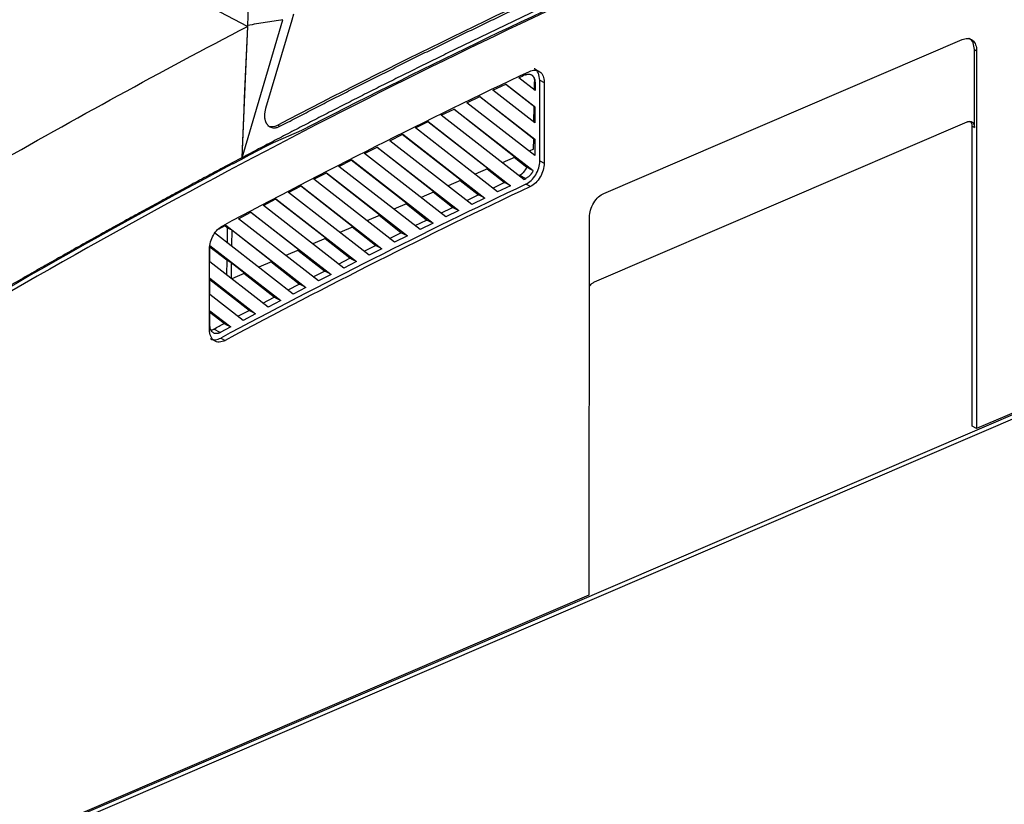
# Model space of a CAD drawing. Header units: millimetres. Extents: x -945 to 1227, y -951 to 1232.
# Tile 37 of 171: x 923 to 1074, y -757 to -637. Entities that reach past the tile are written whole.
import ezdxf

# ---------------------------------------------------------------- set-up
doc = ezdxf.new("R2010")
doc.units = ezdxf.units.MM

msp = doc.modelspace()

# ---------------------------------------------------------------- linework, layer by layer
at = {"color": 7, "linetype": 'Continuous', "lineweight": 25}
for p, q in [((957.678, -637.824), (958.789, -612.157)), ((957.654, -637.977), (952.484, -635.259)), ((964.719, -636.105), (964.442, -637.039)), ((956.798, -658.145), (963.083, -636.951)), ((957.193, -649.01), (957.671, -637.985)), ((957.671, -637.985), (957.678, -637.824)), ((964.442, -637.039), (960.42, -650.599)), ((1012.388, -663.622), (1067.455, -639.997)), ((801.996, -815.425), (1205.087, -642.494)), ((1069.31, -653.488), (1069.317, -641.531)), ((1069.317, -641.531), (1069.656, -641.71)), ((1069.656, -641.71), (1069.622, -699.725)), ((1203.973, -642.087), (1069.622, -699.725)), ((801.317, -815.068), (1202.572, -642.925)), ((995.342, -647.78), (997.338, -646.826)), ((997.294, -646.804), (1001.689, -650.243)), ((997.338, -646.826), (1001.807, -650.302)), ((1001.809, -647.797), (999.339, -645.876)), ((1001.725, -647.732), (1001.742, -646.511)), ((1001.742, -646.511), (1001.809, -646.545)), ((1001.809, -646.545), (1001.809, -647.797)), ((1002.536, -658.638), (1002.544, -646.23)), ((1002.544, -646.23), (1003.235, -646.565)), ((1003.235, -646.565), (1003.228, -658.974)), ((991.361, -649.696), (993.35, -648.736)), ((993.303, -648.713), (1001.618, -655.218)), ((993.35, -648.736), (1001.804, -655.312)), ((1001.806, -652.807), (995.342, -647.78)), ((957.116, -650.798), (957.193, -649.01)), ((1001.803, -657.816), (991.361, -649.696)), ((1001.654, -652.689), (1001.689, -650.243)), ((1001.689, -650.243), (1001.807, -650.302)), ((1001.807, -650.302), (1001.806, -652.807)), ((956.91, -655.54), (957.116, -650.798)), ((987.397, -651.625), (989.377, -650.659)), ((1000.069, -661.48), (987.397, -651.625)), ((989.327, -650.634), (998.783, -658.032)), ((989.377, -650.659), (1001.524, -660.106)), ((962.285, -653.129), (962.625, -653.308)), ((983.449, -653.566), (985.421, -652.594)), ((985.368, -652.568), (994.63, -659.815)), ((985.421, -652.594), (998.068, -662.43)), ((1010.939, -677.202), (1068.209, -652.632)), ((1068.943, -699.368), (1068.97, -653.31)), ((1068.97, -653.31), (1069.31, -653.488)), ((965.934, -653.969), (959.938, -656.543)), ((979.516, -655.52), (981.481, -654.542)), ((981.424, -654.514), (990.478, -661.597)), ((981.481, -654.542), (994.079, -664.339)), ((996.071, -663.383), (983.449, -653.566)), ((956.798, -658.145), (956.91, -655.54)), ((992.09, -665.299), (979.516, -655.52)), ((1001.595, -656.825), (1001.618, -655.218)), ((1001.618, -655.218), (1001.804, -655.312)), ((1001.804, -655.312), (1001.803, -657.816)), ((975.6, -657.486), (977.556, -656.502)), ((988.125, -667.227), (975.6, -657.486)), ((977.496, -656.472), (986.325, -663.38)), ((977.556, -656.502), (990.106, -666.261)), ((1001.595, -656.825), (1000.908, -657.12)), ((955.354, -659.116), (955.321, -659.099)), ((955.357, -658.907), (955.354, -659.116)), ((956.783, -658.137), (956.798, -658.145)), ((971.698, -659.464), (973.647, -658.474)), ((984.177, -669.169), (971.698, -659.464)), ((973.583, -658.442), (982.172, -665.162)), ((973.647, -658.474), (986.149, -668.196)), ((998.783, -658.032), (996.755, -658.903)), ((1000.577, -659.632), (998.621, -658.102)), ((1002.536, -658.638), (1003.228, -658.974)), ((967.813, -661.454), (969.754, -660.458)), ((969.685, -660.424), (978.02, -666.944)), ((969.754, -660.458), (982.209, -670.144)), ((994.63, -659.815), (992.602, -660.685)), ((997.092, -661.936), (994.468, -659.884)), ((999.306, -660.887), (999.451, -660.818)), ((999.451, -660.818), (1000.386, -661.33)), ((963.942, -663.456), (965.875, -662.453)), ((965.802, -662.417), (973.867, -668.727)), ((965.875, -662.453), (978.284, -672.104)), ((980.245, -671.122), (967.813, -661.454)), ((990.478, -661.597), (988.45, -662.468)), ((993.1, -663.845), (990.316, -661.667)), ((995.306, -662.788), (997.092, -661.936)), ((998.068, -662.43), (996.071, -663.383)), ((1001.092, -662.561), (1000.412, -662.204)), ((976.328, -673.088), (963.942, -663.456)), ((986.325, -663.38), (984.297, -664.25)), ((989.124, -665.765), (986.163, -663.449)), ((991.322, -664.701), (993.1, -663.845)), ((960.086, -665.469), (962.012, -664.461)), ((972.427, -675.067), (960.086, -665.469)), ((961.934, -664.423), (969.714, -670.509)), ((962.012, -664.461), (974.376, -674.076)), ((982.172, -665.162), (980.144, -666.032)), ((985.164, -667.699), (982.01, -665.232)), ((994.079, -664.339), (992.09, -665.299)), ((956.245, -667.494), (958.164, -666.48)), ((958.081, -666.439), (965.562, -672.292)), ((958.164, -666.48), (970.483, -676.061)), ((978.02, -666.944), (975.992, -667.815)), ((981.22, -669.645), (977.858, -667.014)), ((987.354, -666.627), (989.124, -665.765)), ((990.106, -666.261), (988.125, -667.227)), ((954.33, -668.511), (966.605, -678.057)), ((968.542, -677.057), (956.245, -667.494)), ((983.402, -668.566), (985.164, -667.699)), ((986.149, -668.196), (984.177, -669.169)), ((1010.15, -725.239), (1010.184, -667.224)), ((964.672, -679.06), (952.57, -669.648)), ((954.534, -668.892), (954.162, -668.601)), ((954.534, -668.892), (954.503, -671.151)), ((954.534, -668.892), (955.213, -669.227)), ((955.213, -669.227), (955.179, -671.677)), ((955.213, -669.227), (961.409, -674.074)), ((973.867, -668.727), (971.839, -669.597)), ((977.292, -671.603), (973.705, -668.796)), ((979.466, -670.517), (981.22, -669.645)), ((969.714, -670.509), (967.686, -671.38)), ((973.379, -673.573), (969.552, -670.579)), ((982.209, -670.144), (980.245, -671.122)), ((951.804, -684.551), (951.812, -672.104)), ((951.878, -674.122), (951.88, -671.617)), ((951.88, -671.617), (962.743, -680.065)), ((954.465, -673.869), (951.88, -671.846)), ((965.562, -672.292), (963.534, -673.162)), ((969.482, -675.555), (965.4, -672.361)), ((975.546, -672.48), (977.292, -671.603)), ((978.284, -672.104), (976.328, -673.088)), ((960.818, -681.074), (951.878, -674.122)), ((954.465, -673.869), (954.434, -676.109)), ((954.465, -673.869), (955.144, -674.204)), ((955.144, -674.204), (955.11, -676.635)), ((955.144, -674.204), (957.257, -675.857)), ((961.409, -674.074), (959.381, -674.945)), ((965.6, -677.55), (961.247, -674.144)), ((971.641, -674.455), (973.379, -673.573)), ((974.376, -674.076), (972.427, -675.067)), ((957.257, -675.857), (955.229, -676.727)), ((961.733, -679.556), (957.095, -675.926)), ((967.751, -676.442), (969.482, -675.555)), ((970.483, -676.061), (968.542, -677.057)), ((951.875, -679.131), (951.877, -676.627)), ((951.877, -676.627), (958.896, -682.085)), ((957.881, -681.573), (951.877, -676.875)), ((963.877, -678.441), (965.6, -677.55)), ((956.978, -683.1), (951.875, -679.131)), ((966.605, -678.057), (964.672, -679.06)), ((960.018, -680.452), (961.733, -679.556)), ((962.743, -680.065), (960.818, -681.074)), ((951.873, -683.889), (951.874, -681.636)), ((951.874, -681.636), (955.064, -684.117)), ((954.044, -683.602), (951.874, -681.904)), ((956.173, -682.474), (957.881, -681.573)), ((958.896, -682.085), (956.978, -683.1)), ((953.468, -684.969), (952.486, -684.432)), ((955.064, -684.117), (953.468, -684.969)), ((953.532, -685.824), (954.212, -686.18)), ((1069.622, -699.725), (1068.943, -699.368)), ((801.275, -814.848), (1010.15, -725.239))]:
    msp.add_line(p, q, dxfattribs=at)
at = {"color": 7, "linetype": 'Continuous', "lineweight": 25, "flags": 128}
for points in [[(957.654, -637.977), (957.306, -646.02), (957.043, -652.078), (956.781, -658.136)], [(961.699, -655.787), (960.463, -656.432), (959.185, -657.1), (957.908, -657.77), (956.631, -658.442), (955.354, -659.116)], [(998.068, -662.43), (997.521, -662.154), (997.092, -661.936)], [(994.079, -664.339), (993.53, -664.062), (993.1, -663.845)], [(990.106, -666.261), (989.556, -665.984), (989.124, -665.765)], [(986.149, -668.196), (985.597, -667.918), (985.164, -667.699)], [(982.209, -670.144), (981.655, -669.864), (981.22, -669.645)], [(978.284, -672.104), (977.729, -671.823), (977.292, -671.603)], [(974.376, -674.076), (973.818, -673.794), (973.379, -673.573)], [(970.483, -676.061), (969.923, -675.778), (969.482, -675.555)], [(966.605, -678.057), (966.043, -677.773), (965.6, -677.55)], [(962.743, -680.065), (962.178, -679.78), (961.733, -679.556)], [(958.896, -682.085), (958.328, -681.799), (957.881, -681.573)], [(955.064, -684.117), (954.493, -683.829), (954.044, -683.602)]]:
    msp.add_lwpolyline(points, dxfattribs=at)
at = {"color": 7, "linetype": 'Continuous', "lineweight": 25}
for centre, major_axis, ratio, start_param, end_param in [((1033.478, -1754.487), (575.739, 1145.584), 0.6500358, 0.6197, 0.7338561), ((1016.917, -1745.783), (597.037, 1131.102), 0.6410225, 0.62845, 0.7431723), ((962.119, -650.552), (1.347, 2.681), 0.6500358, 3.1297746, 3.8754487)]:
    msp.add_ellipse(centre, major_axis=major_axis, ratio=ratio, start_param=start_param, end_param=end_param, dxfattribs=at)
for points, knots in [([(1074.49, -604.802), (1073.637, -605.125), (1071.932, -605.77), (1069.375, -606.749), (1066.817, -607.736), (1064.259, -608.732), (1061.7, -609.736), (1059.141, -610.748), (1056.582, -611.769), (1054.023, -612.799), (1051.464, -613.837), (1048.904, -614.883), (1046.344, -615.938), (1043.784, -617.002), (1041.224, -618.074), (1038.664, -619.154), (1036.104, -620.243), (1033.544, -621.34), (1030.983, -622.446), (1028.423, -623.56), (1025.862, -624.683), (1023.302, -625.814), (1020.742, -626.953), (1018.181, -628.101), (1015.621, -629.257), (1013.061, -630.421), (1010.501, -631.594), (1007.941, -632.776), (1005.381, -633.965), (1002.822, -635.163), (1000.262, -636.369), (997.703, -637.584), (995.144, -638.807), (992.585, -640.038), (990.027, -641.278), (987.468, -642.526), (984.91, -643.782), (982.353, -645.046), (979.795, -646.319), (977.238, -647.6), (974.682, -648.889), (972.126, -650.186), (969.57, -651.492), (967.014, -652.806), (964.459, -654.128), (961.905, -655.458), (959.351, -656.796), (957.649, -657.695), (956.798, -658.145)], [0, 0, 0, 0, 0.0217296, 0.0434596, 0.06519, 0.0869208, 0.1086521, 0.1303838, 0.1521159, 0.1738484, 0.1955814, 0.2173147, 0.2390486, 0.2607828, 0.2825175, 0.3042525, 0.3259881, 0.347724, 0.3694603, 0.3911971, 0.4129343, 0.434672, 0.45641, 0.4781485, 0.4998874, 0.5216268, 0.5433665, 0.5651067, 0.5868474, 0.6085884, 0.6303299, 0.6520718, 0.6738141, 0.6955568, 0.7173, 0.7390436, 0.7607876, 0.7825321, 0.8042769, 0.8260222, 0.847768, 0.8695141, 0.8912607, 0.9130077, 0.9347551, 0.956503, 0.9782513, 1, 1, 1, 1]), ([(1073.869, -605.923), (1053.069, -613.794), (1032.193, -622.529), (990.428, -641.69), (969.539, -652.115), (927.888, -674.591), (907.126, -686.641), (865.866, -712.281), (845.369, -725.871), (825.071, -740.178)], [0, 0, 0, 0, 0.25, 0.25, 0.5, 0.5, 0.75, 0.75, 1, 1, 1, 1]), ([(962.625, -653.308), (963.45, -652.878), (965.099, -652.02), (967.574, -650.742), (970.05, -649.471), (972.525, -648.208), (975.001, -646.953), (977.478, -645.705), (979.954, -644.466), (982.431, -643.234), (984.908, -642.009), (987.386, -640.793), (989.864, -639.584), (992.341, -638.383), (994.82, -637.19), (997.298, -636.005), (999.776, -634.827), (1002.255, -633.658), (1004.734, -632.496), (1007.213, -631.342), (1009.692, -630.195), (1012.171, -629.057), (1014.65, -627.926), (1017.129, -626.804), (1019.608, -625.689), (1022.088, -624.582), (1024.567, -623.483), (1027.046, -622.392), (1029.525, -621.309), (1032.004, -620.233), (1033.657, -619.522), (1034.483, -619.167)], [0, 0, 0, 0, 0.034499, 0.0689968, 0.1034935, 0.137989, 0.1724833, 0.2069765, 0.2414686, 0.2759594, 0.3104491, 0.3449377, 0.3794251, 0.4139113, 0.4483964, 0.4828803, 0.5173631, 0.5518447, 0.5863251, 0.6208044, 0.6552825, 0.6897595, 0.7242353, 0.7587099, 0.7931834, 0.8276557, 0.8621269, 0.8965969, 0.9310658, 0.9655335, 1, 1, 1, 1]), ([(800.19, -735.944), (813.125, -726.565), (826.115, -717.485), (845.685, -704.311), (852.222, -699.993), (865.317, -691.514), (871.874, -687.35), (885.011, -679.177), (891.591, -675.167), (904.766, -667.303), (911.361, -663.449), (931.168, -652.126), (944.405, -644.889), (957.654, -637.977)], [0, 0, 0, 0, 0.25, 0.25, 0.375, 0.375, 0.5, 0.5, 0.625, 0.625, 0.75, 0.75, 1, 1, 1, 1]), ([(963.083, -636.951), (962.182, -637.096), (960.38, -637.384), (958.578, -637.677), (957.678, -637.824)], [0, 0, 0, 0, 0.5000817, 1, 1, 1, 1]), ([(1069.317, -641.531), (1069.275, -641.181), (1069.187, -640.451), (1068.794, -639.887), (1068.49, -639.816), (1068.479, -639.814)], [0, 0, 0, 0, 0.4716343, 0.9814728, 1, 1, 1, 1]), ([(1067.455, -639.997), (1067.715, -639.886), (1067.995, -639.823), (1068.537, -639.849), (1068.797, -639.94), (1069.227, -640.275), (1069.395, -640.517), (1069.609, -641.079), (1069.656, -641.396), (1069.656, -641.71)], [0, 0, 0, 0, 0.25, 0.25, 0.5, 0.5, 0.75, 0.75, 1, 1, 1, 1]), ([(1000.289, -645.427), (1000.321, -645.412), (1000.385, -645.384), (1000.481, -645.351), (1000.577, -645.325), (1000.673, -645.308), (1000.768, -645.298), (1000.925, -645.296), (1001.134, -645.33), (1001.368, -645.45), (1001.56, -645.643), (1001.685, -645.871), (1001.761, -646.102), (1001.802, -646.315), (1001.807, -646.468), (1001.809, -646.545)], [0, 0, 0, 0, 0.0408221, 0.0816192, 0.1225811, 0.1638952, 0.2057445, 0.2483047, 0.3754134, 0.5000047, 0.6242749, 0.7517498, 0.8360064, 0.918261, 1, 1, 1, 1]), ([(1000.942, -644.879), (1001.238, -644.739), (1001.537, -644.671), (1002.091, -644.689), (1002.346, -644.776), (1002.773, -645.089), (1002.944, -645.317), (1003.175, -645.876), (1003.236, -646.208), (1003.235, -646.565)], [0, 0, 0, 0, 0.25, 0.25, 0.5, 0.5, 0.75, 0.75, 1, 1, 1, 1]), ([(1001.185, -645.366), (1001.304, -645.448), (1001.537, -645.61), (1001.714, -646.037), (1001.734, -646.365), (1001.742, -646.511)], [0, 0, 0, 0, 0.3659479, 0.7193847, 1, 1, 1, 1]), ([(1002.544, -646.23), (1002.497, -645.859), (1002.404, -645.118), (1001.983, -644.561), (1001.675, -644.498), (1001.656, -644.494)], [0, 0, 0, 0, 0.4845075, 0.9689811, 1, 1, 1, 1]), ([(960.42, -650.599), (960.404, -650.655), (960.372, -650.768), (960.334, -650.936), (960.302, -651.104), (960.279, -651.271), (960.263, -651.436), (960.255, -651.598), (960.255, -651.757), (960.263, -651.912), (960.278, -652.063), (960.302, -652.21), (960.333, -652.351), (960.372, -652.486), (960.418, -652.615), (960.472, -652.737), (960.533, -652.853), (960.601, -652.96), (960.761, -653.174), (961.099, -653.456), (961.561, -653.568), (961.946, -653.539), (962.173, -653.491), (962.4, -653.417), (962.551, -653.344), (962.625, -653.308)], [0, 0, 0, 0, 0.02944764, 0.05889531, 0.088343, 0.11779071, 0.14723845, 0.17668622, 0.20613401, 0.23558182, 0.26502966, 0.29447753, 0.32392542, 0.35337333, 0.38282127, 0.41226923, 0.44171723, 0.47116524, 0.50061328, 0.6311443, 0.79529188, 0.84780779, 0.89943103, 0.95016172, 1, 1, 1, 1]), ([(1068.209, -652.632), (1068.237, -652.621), (1068.292, -652.599), (1068.375, -652.575), (1068.456, -652.559), (1068.536, -652.551), (1068.659, -652.55), (1068.818, -652.581), (1068.993, -652.679), (1069.136, -652.828), (1069.227, -653.001), (1069.278, -653.171), (1069.305, -653.323), (1069.308, -653.433), (1069.31, -653.488)], [0, 0, 0, 0, 0.0482424, 0.096105, 0.1438626, 0.1917919, 0.2401668, 0.3698799, 0.5000215, 0.629725, 0.7598913, 0.8400349, 0.9196422, 1, 1, 1, 1]), ([(1068.97, -653.31), (1068.955, -653.124), (1068.929, -652.798), (1068.741, -652.632), (1068.659, -652.561)], [0, 0, 0, 0, 0.5697385, 1, 1, 1, 1]), ([(955.321, -659.099), (933.267, -670.791), (911.274, -683.398), (867.577, -710.343), (845.873, -724.68), (824.392, -739.821)], [0, 0, 0, 0, 0.5, 0.5, 1, 1, 1, 1]), ([(956.784, -658.138), (955.922, -658.594), (954.194, -659.508), (951.594, -660.893), (948.981, -662.294), (946.355, -663.712), (943.716, -665.145), (941.063, -666.595), (938.397, -668.062), (935.717, -669.545), (933.025, -671.045), (930.319, -672.562), (927.6, -674.097), (924.868, -675.648), (922.123, -677.216), (919.364, -678.802), (916.593, -680.406), (913.809, -682.027), (911.012, -683.667), (908.202, -685.324), (905.379, -686.999), (902.543, -688.692), (899.695, -690.404), (896.834, -692.135), (893.96, -693.883), (891.073, -695.651), (888.174, -697.438), (885.262, -699.243), (882.338, -701.068), (879.402, -702.912), (876.453, -704.775), (873.491, -706.658), (870.518, -708.561), (867.532, -710.483), (864.534, -712.425), (861.523, -714.388), (858.501, -716.37), (855.467, -718.373), (852.42, -720.396), (849.362, -722.44), (846.292, -724.505), (843.21, -726.59), (840.116, -728.696), (837.011, -730.824), (833.894, -732.973), (830.765, -735.143), (827.625, -737.334), (825.529, -738.808), (824.479, -739.546)], [0, 0, 0, 0, 0.0193625, 0.0388306, 0.0584043, 0.0780837, 0.0978687, 0.1177593, 0.1377556, 0.1578575, 0.178065, 0.1983781, 0.2187969, 0.2393213, 0.2599513, 0.2806869, 0.3015282, 0.3224751, 0.3435277, 0.3646858, 0.3859496, 0.407319, 0.4287941, 0.4503748, 0.4720611, 0.493853, 0.5157506, 0.5377538, 0.5598626, 0.5820771, 0.6043972, 0.6268229, 0.6493542, 0.6719912, 0.6947338, 0.717582, 0.7405359, 0.7635954, 0.7867605, 0.8100313, 0.8334077, 0.8568897, 0.8804773, 0.9041706, 0.9279695, 0.951874, 0.9758842, 1, 1, 1, 1]), ([(1000.412, -662.204), (1000.694, -662.071), (1000.973, -661.873), (1001.488, -661.375), (1001.723, -661.076), (1002.114, -660.419), (1002.27, -660.061), (1002.481, -659.341), (1002.536, -658.978), (1002.536, -658.638)], [0, 0, 0, 0, 0.25, 0.25, 0.5, 0.5, 0.75, 0.75, 1, 1, 1, 1]), ([(1003.228, -658.974), (1003.228, -659.316), (1003.173, -659.681), (1002.96, -660.405), (1002.803, -660.765), (1002.41, -661.426), (1002.173, -661.727), (1001.656, -662.227), (1001.375, -662.427), (1001.092, -662.561)], [0, 0, 0, 0, 0.25, 0.25, 0.5, 0.5, 0.75, 0.75, 1, 1, 1, 1]), ([(999.451, -660.818), (999.561, -660.767), (999.668, -660.7), (999.878, -660.542), (999.982, -660.449), (1000.272, -660.145), (1000.445, -659.9), (1000.577, -659.632)], [0, 0, 0, 0, 0.25, 0.25, 0.5, 0.5, 1, 1, 1, 1]), ([(1001.524, -660.106), (1001.505, -660.145), (1001.467, -660.223), (1001.404, -660.336), (1001.337, -660.446), (1001.265, -660.553), (1001.188, -660.656), (1001.107, -660.755), (1001.002, -660.872), (1000.871, -661.002), (1000.712, -661.133), (1000.55, -661.246), (1000.44, -661.302), (1000.386, -661.33)], [0, 0, 0, 0, 0.0717314, 0.1429674, 0.2140357, 0.2852664, 0.3569876, 0.4295204, 0.5031754, 0.6283564, 0.7536225, 0.8778586, 1, 1, 1, 1]), ([(1010.184, -667.224), (1010.184, -666.911), (1010.232, -666.553), (1010.447, -665.806), (1010.615, -665.42), (1011.045, -664.717), (1011.306, -664.402), (1011.848, -663.91), (1012.128, -663.733), (1012.388, -663.622)], [0, 0, 0, 0, 0.25, 0.25, 0.5, 0.5, 0.75, 0.75, 1, 1, 1, 1]), ([(951.812, -672.104), (951.812, -671.773), (951.864, -671.421), (952.063, -670.719), (952.21, -670.371), (952.581, -669.725), (952.804, -669.427), (953.296, -668.924), (953.564, -668.719), (953.837, -668.573)], [0, 0, 0, 0, 0.25, 0.25, 0.5, 0.5, 0.75, 0.75, 1, 1, 1, 1]), ([(1010.178, -677.901), (1010.228, -677.825), (1010.335, -677.666), (1010.588, -677.399), (1010.801, -677.279), (1010.939, -677.202)], [0, 0, 0, 0, 0.2407016, 0.5085653, 1, 1, 1, 1]), ([(954.212, -686.18), (953.907, -686.343), (953.597, -686.431), (953.017, -686.443), (952.748, -686.366), (952.297, -686.061), (952.115, -685.832), (951.868, -685.262), (951.804, -684.921), (951.804, -684.551)], [0, 0, 0, 0, 0.25, 0.25, 0.5, 0.5, 0.75, 0.75, 1, 1, 1, 1]), ([(953.468, -684.969), (953.435, -684.986), (953.369, -685.019), (953.27, -685.059), (953.171, -685.092), (953.072, -685.115), (952.972, -685.13), (952.808, -685.141), (952.588, -685.117), (952.341, -685.004), (952.138, -684.813), (952.005, -684.581), (951.924, -684.345), (951.88, -684.126), (951.875, -683.968), (951.873, -683.889)], [0, 0, 0, 0, 0.040772, 0.0815179, 0.1224403, 0.1637391, 0.2056089, 0.2482364, 0.3754967, 0.5000083, 0.6242209, 0.751826, 0.8361779, 0.9183749, 1, 1, 1, 1]), ([(952.021, -684.582), (952.028, -684.583), (952.172, -684.591), (952.333, -684.509), (952.486, -684.432)], [0, 0, 0, 0, 0.05241, 1, 1, 1, 1]), ([(951.979, -685.911), (951.993, -685.926), (952.175, -686.117), (952.741, -686.126), (953.268, -685.925), (953.532, -685.824)], [0, 0, 0, 0, 0.03862, 0.5193106, 1, 1, 1, 1])]:
    msp.add_open_spline(points, degree=3, knots=knots, dxfattribs=at)
for points in [[(953.837, -668.573), (969.511, -660.208), (985.219, -652.307), (1000.942, -644.879)], [(1000.289, -645.427), (999.972, -645.576), (999.656, -645.726), (999.339, -645.876)], [(1001.524, -660.106), (1001.209, -659.948), (1000.893, -659.79), (1000.577, -659.632)], [(1000.412, -662.204), (984.764, -669.604), (969.131, -677.48), (953.532, -685.824)], [(1000.069, -661.48), (1000.175, -661.43), (1000.28, -661.38), (1000.386, -661.33)], [(1001.092, -662.561), (985.444, -669.96), (969.811, -677.837), (954.212, -686.18)], [(954.33, -668.511), (953.961, -668.708), (953.592, -668.904), (953.222, -669.102)], [(952.486, -684.432), (953.005, -684.155), (953.525, -683.878), (954.044, -683.602)]]:
    msp.add_open_spline(points, degree=3, dxfattribs=at)

doc.saveas('drawing.dxf')
